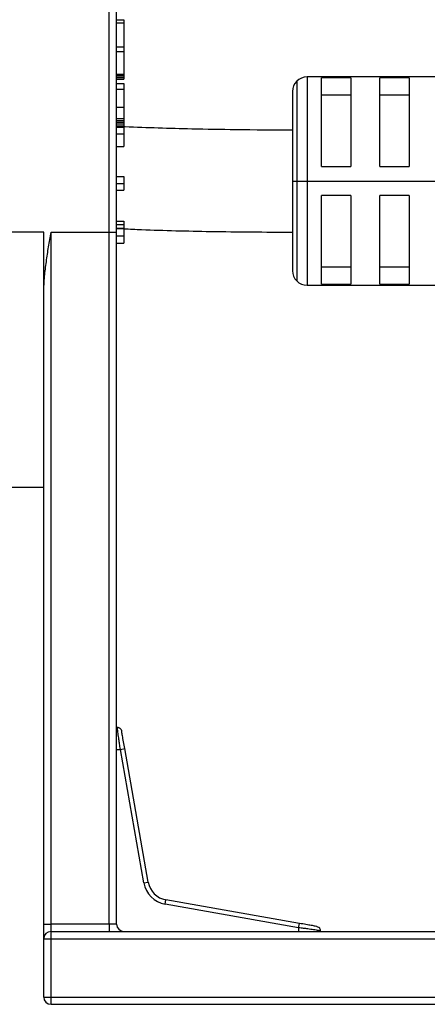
# Model space of a CAD drawing. Header units: millimetres. Extents: x -531 to 2050, y 404 to 998.
# Tile 20 of 23: x 1949 to 1977, y 638 to 706. Entities that reach past the tile are written whole.
import ezdxf

# ---------------------------------------------------------------- set-up
doc = ezdxf.new("R2010")
doc.units = ezdxf.units.MM

# ---------------------------------------------------------------- blocks, each defined once
blk = doc.blocks.new('Drawing View6')
at = {"color": 7, "linetype": 'Continuous', "lineweight": 25}
for p, q in [((286.2, 17.5), (286.2, 35)), ((286.7, 17.5), (286.7, 34.5)), ((286.7, 32.084), (287.2, 32.084)), ((286.7, 31.867), (287.2, 31.867)), ((287.2, 32.084), (287.2, 31.867)), ((287.2, 31.867), (287.2, 30.217)), ((286.7, 30.217), (287.2, 30.217)), ((286.7, 29.905), (287.2, 29.905)), ((287.2, 30.217), (287.2, 29.905)), ((287.2, 29.905), (287.2, 28.345)), ((286.7, 28.345), (287.2, 28.345)), ((286.7, 28.255), (287.2, 28.255)), ((286.7, 28.128), (287.2, 28.128)), ((286.7, 28.032), (287.2, 28.032)), ((286.7, 28), (287.2, 28)), ((286.7, 27.713), (287.2, 27.713)), ((287.2, 28.345), (287.2, 28.255)), ((287.2, 28.255), (287.2, 28.128)), ((287.2, 28.128), (287.2, 28.032)), ((287.2, 28.032), (287.2, 28)), ((287.2, 27.713), (287.2, 27.322)), ((299.071, 27.862), (299.071, 21.005)), ((317.447, 28.155), (299.778, 28.155)), ((299.778, 28.155), (299.778, 21.005)), ((302.778, 28.084), (300.778, 28.084)), ((300.778, 22.005), (300.778, 28.084)), ((302.778, 28.084), (302.778, 22.005)), ((306.778, 28.084), (304.778, 28.084)), ((304.778, 22.005), (304.778, 28.084)), ((306.778, 28.084), (306.778, 22.005)), ((286.7, 27.322), (287.2, 27.322)), ((287.2, 27.322), (287.2, 26.078)), ((298.778, 27.155), (298.778, 21.005)), ((300.778, 26.921), (302.778, 26.921)), ((304.778, 26.921), (306.778, 26.921)), ((286.7, 26.078), (287.2, 26.078)), ((287.2, 26.078), (287.2, 25.307)), ((286.7, 25.307), (287.2, 25.307)), ((286.7, 25.174), (287.2, 25.174)), ((286.7, 25.156), (287.2, 25.156)), ((286.7, 25.044), (287.2, 25.044)), ((287.2, 25.307), (287.2, 25.174)), ((287.2, 25.174), (287.2, 25.156)), ((287.2, 25.156), (287.2, 25.044)), ((287.2, 25.044), (287.2, 24.933)), ((286.7, 24.933), (287.2, 24.933)), ((286.7, 24.799), (287.2, 24.799)), ((286.7, 24.696), (287.2, 24.696)), ((287.2, 24.933), (287.2, 24.799)), ((287.2, 24.799), (287.2, 24.696)), ((287.2, 24.696), (287.2, 24.246)), ((286.7, 24.246), (287.2, 24.246)), ((287.2, 24.246), (287.2, 23.38)), ((286.7, 23.38), (287.2, 23.38)), ((300.778, 22.005), (302.778, 22.005)), ((304.778, 22.005), (306.778, 22.005)), ((286.7, 21.319), (287.2, 21.319)), ((287.2, 21.319), (287.2, 20.831)), ((298.778, 21.005), (298.778, 14.855)), ((298.778, 21.005), (299.071, 21.005)), ((299.071, 21.005), (299.778, 21.005)), ((299.071, 21.005), (299.071, 14.148)), ((299.778, 21.005), (308.778, 21.005)), ((299.778, 21.005), (299.778, 13.855)), ((286.7, 20.831), (287.2, 20.831)), ((286.7, 20.387), (287.2, 20.387)), ((287.2, 20.831), (287.2, 20.387)), ((302.778, 20.005), (300.778, 20.005)), ((300.778, 13.925), (300.778, 20.005)), ((302.778, 20.005), (302.778, 13.925)), ((304.778, 13.925), (304.778, 20.005)), ((306.778, 20.005), (304.778, 20.005)), ((306.778, 20.005), (306.778, 13.925)), ((286.7, 18.25), (287.2, 18.25)), ((287.2, 18.25), (287.2, 18.027)), ((286.7, 18.027), (287.2, 18.027)), ((286.7, 17.771), (287.2, 17.771)), ((286.7, 17.75), (287.2, 17.75)), ((287.2, 18.027), (287.2, 17.771)), ((287.2, 17.771), (287.2, 17.75)), ((287.2, 17.75), (287.2, 17.25)), ((281.7, 17.5), (273.707, 17.499)), ((281.7, 13.347), (281.7, 17.5)), ((282.2, 17.5), (286.2, 17.5)), ((282.2, -30), (282.2, 17.5)), ((286.2, -30), (286.2, 17.5)), ((286.2, 17.5), (286.7, 17.5)), ((286.7, -30), (286.7, 17.5)), ((286.7, 17.25), (287.2, 17.25)), ((287.2, 17.25), (287.2, 16.75)), ((286.7, 16.75), (287.2, 16.75)), ((302.778, 15.089), (300.778, 15.089)), ((306.778, 15.089), (304.778, 15.089)), ((299.778, 13.855), (317.447, 13.855)), ((300.778, 13.925), (302.778, 13.925)), ((304.778, 13.925), (306.778, 13.925)), ((281.7, -30), (281.7, 13.347)), ((273.71, 0), (281.7, 0)), ((286.7, -18), (286.96, -18)), ((286.96, -18), (287.255, -17.948)), ((288.576, -27.164), (286.96, -18)), ((288.871, -27.112), (287.255, -17.948)), ((288.576, -27.164), (288.871, -27.112)), ((290.036, -28.624), (290.088, -28.329)), ((299.252, -29.945), (290.088, -28.329)), ((299.2, -30.24), (290.036, -28.624)), ((281.7, -30), (282.2, -30)), ((281.7, -31), (281.7, -30)), ((282.2, -30.5), (282.2, -30)), ((286.2, -30), (282.2, -30)), ((286.2, -30), (286.2, -30.5)), ((286.7, -30), (286.2, -30)), ((299.2, -30.24), (299.252, -29.945)), ((299.2, -30.24), (299.2, -30.5)), ((281.7, -35), (281.7, -31)), ((281.7, -31), (282.2, -31)), ((282.2, -31), (282.2, -30.5)), ((282.2, -30.5), (316.2, -30.5)), ((282.2, -31), (316.2, -31)), ((282.2, -35), (282.2, -31)), ((281.7, -35), (282.2, -35)), ((282.2, -35.5), (282.2, -35)), ((282.2, -35), (316.2, -35)), ((282.2, -35.5), (316.2, -35.5))]:
    blk.add_line(p, q, dxfattribs=at)
for centre, radius, start, end in [((299.778, 27.155), 1, 135, 180), ((299.778, 27.155), 1, 90, 135), ((299.778, 14.855), 1, 180, 225), ((299.778, 14.855), 1, 225, 270), ((290.348, -26.852), 1.8, 190, 260), ((290.348, -26.852), 1.5, 190, 260), ((287.2, -30), 0.5, 180, 270), ((282.2, -31), 0.5, 90, 180), ((282.2, -35), 0.5, 180, 270)]:
    blk.add_arc(centre, radius, start, end, dxfattribs=at)
for points, knots in [([(298.778, 24.5), (297.478, 24.505), (295.173, 24.513), (292.1, 24.57), (289.571, 24.642), (288.037, 24.693), (287.271, 24.728), (287.262, 24.728)], [0, 0, 0, 0, 0.3384141, 0.6001004, 0.8000694, 0.9976638, 1, 1, 1, 1]), ([(287.2, 17.732), (287.601, 17.714), (289.581, 17.626), (293.44, 17.531), (296.901, 17.511), (298.778, 17.5)], [0, 0, 0, 0, 0.103981, 0.51389, 1, 1, 1, 1]), ([(281.7, 13.347), (281.713, 13.719), (281.739, 14.425), (281.874, 15.475), (282.028, 16.487), (282.143, 17.162), (282.2, 17.5)], [0, 0, 0, 0, 0.270948, 0.513513, 0.757069, 1, 1, 1, 1]), ([(286.921, -16.554), (286.903, -16.544), (286.867, -16.522), (286.791, -16.498), (286.732, -16.502), (286.694, -16.505)], [0, 0, 0, 0, 0.263576, 0.521559, 1, 1, 1, 1]), ([(286.96, -18), (286.942, -17.875), (286.91, -17.642), (286.857, -17.262), (286.811, -16.948), (286.779, -16.719), (286.755, -16.544), (286.752, -16.523), (286.75, -16.509)], [0, 0, 0, 0, 0.159997, 0.298741, 0.516099, 0.648499, 0.77713, 1, 1, 1, 1]), ([(286.921, -16.554), (286.937, -16.567), (286.969, -16.593), (287.018, -16.657), (287.034, -16.714), (287.044, -16.751)], [0, 0, 0, 0, 0.2636375, 0.521635, 1, 1, 1, 1]), ([(287.255, -17.948), (287.227, -17.786), (287.17, -17.464), (287.099, -17.062), (287.052, -16.792), (287.047, -16.767), (287.045, -16.755)], [0, 0, 0, 0, 0.2582284, 0.5139298, 0.767008, 1, 1, 1, 1]), ([(300.691, -30.45), (300.694, -30.451), (300.73, -30.456), (300.615, -30.439), (300.425, -30.413), (300.184, -30.379), (299.883, -30.335), (299.53, -30.286), (299.315, -30.256), (299.2, -30.24)], [0, 0, 0, 0, 0.022099, 0.267581, 0.396709, 0.524672, 0.72421, 0.852658, 1, 1, 1, 1]), ([(300.444, -30.155), (300.447, -30.155), (300.478, -30.161), (300.356, -30.139), (300.091, -30.093), (299.699, -30.023), (299.405, -29.972), (299.252, -29.945)], [0, 0, 0, 0, 0.0234528, 0.2775, 0.5273119, 0.7545826, 1, 1, 1, 1]), ([(300.449, -30.156), (300.486, -30.166), (300.543, -30.182), (300.607, -30.231), (300.633, -30.263), (300.646, -30.279)], [0, 0, 0, 0, 0.478365, 0.736363, 1, 1, 1, 1]), ([(300.695, -30.506), (300.698, -30.468), (300.702, -30.409), (300.678, -30.333), (300.656, -30.297), (300.646, -30.279)], [0, 0, 0, 0, 0.478441, 0.736424, 1, 1, 1, 1])]:
    blk.add_open_spline(points, degree=3, knots=knots, dxfattribs=at)

msp = doc.modelspace()

# ---------------------------------------------------------------- block references
at = {"color": 7, "linetype": 'Continuous', "lineweight": 25}
msp.add_blockref('Drawing View6', (1668.536, 673.89), dxfattribs=at)

doc.saveas('drawing.dxf')
